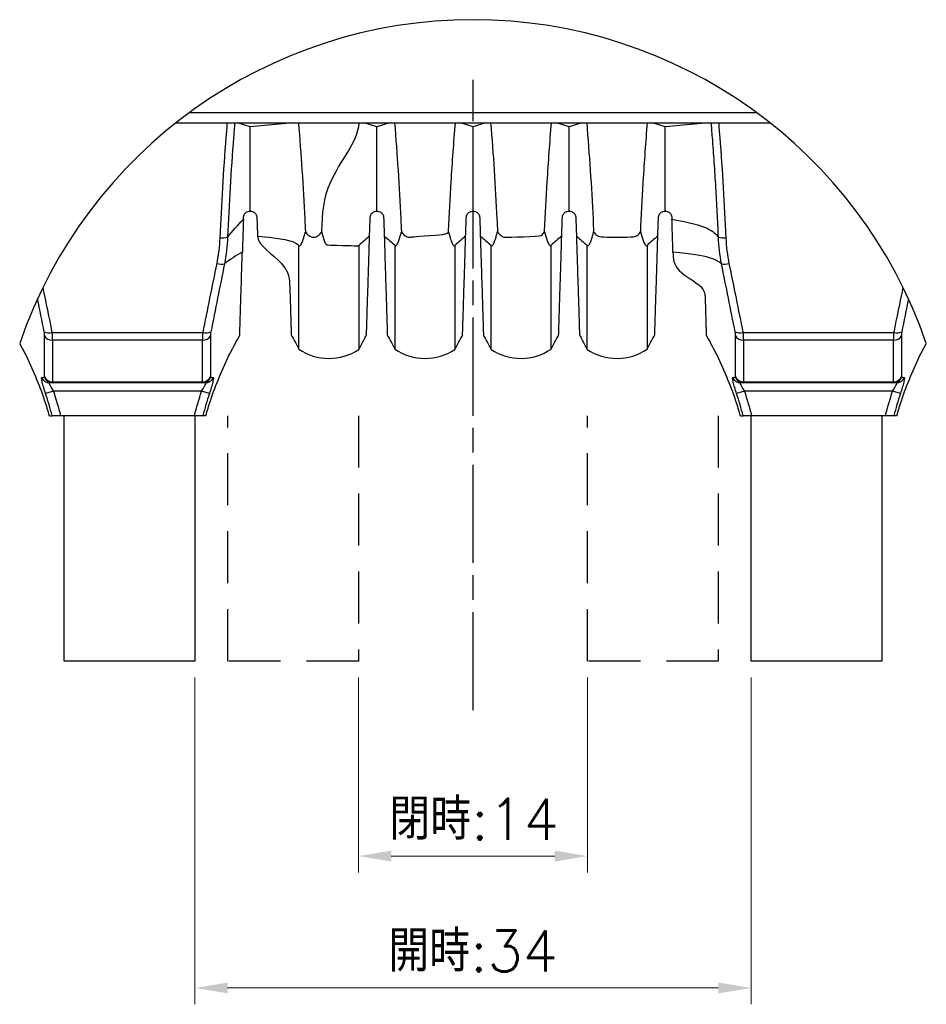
# Model space of a CAD drawing. Header units: millimetres. Extents: x 399 to 6076, y -1991 to 1602.
# Tile 169 of 256: x 3778 to 3833, y 331 to 391. Entities that reach past the tile are written whole.
import ezdxf

# ---------------------------------------------------------------- set-up
doc = ezdxf.new("R2010")
doc.units = ezdxf.units.MM
for name, pattern in [('AM_ISO08W050', [18, 12, -1.5, 3, -1.5]), ('AM_ISO08W050x2', [9, 6, -0.75, 1.5, -0.75]), ('HIDDEN', [9.525, 6.35, -3.175]), ('SLD-實線', [0])]:
    doc.linetypes.add(name, pattern=pattern)
for name, color, linetype, lineweight in [('AM_4', 3, 'Continuous', 25), ('AM_5', 3, 'Continuous', 25), ('AM_7', 4, 'AM_ISO08W050', 25)]:
    doc.layers.add(name, color=color, linetype=linetype, lineweight=lineweight)
doc.styles.add('尺寸標註', font='romans.shx', dxfattribs={"bigfont": 'CHINESET.SHX'})
doc.dimstyles.new('複本 CNS2-1$0', dxfattribs={"dimtxt": 2.5, "dimasz": 2, "dimexe": 1, "dimexo": 1, "dimgap": 1, "dimtad": 1, "dimtoh": 1, "dimdsep": 46, "dimtxsty": '尺寸標註', "dimcen": 0, "dimclrd": 2, "dimclre": 2, "dimclrt": 3, "dimadec": 0, "dimazin": 2, "dimtp": 0.1, "dimtm": 0.1, "dimtfac": 0.71, "dimtmove": 0, "dimatfit": 0, "dimfxl": 0, "dimlwd": 13, "dimlwe": 13, "dimarcsym": 0})

# ---------------------------------------------------------------- blocks, each defined once
blk = doc.blocks.new('*D235')
at = {"layer": 'AM_5', "color": 2, "lineweight": 13}
for p, q in [((3788.518, 350.904), (3788.518, 330.94)), ((3822.522, 350.904), (3822.522, 330.94)), ((3790.518, 331.94), (3820.522, 331.94))]:
    blk.add_line(p, q, dxfattribs=at)
at = {"layer": 'AM_5', "color": 2}
for points in [[(3790.518, 332.273), (3790.518, 331.607), (3788.518, 331.94)], [(3820.522, 332.273), (3820.522, 331.607), (3822.522, 331.94)]]:
    blk.add_solid(points, dxfattribs=at)
at = {"layer": 'Defpoints', "color": 0}
for p in [(3788.518, 351.904), (3822.522, 351.904), (3822.522, 331.94)]:
    blk.add_point(p, dxfattribs=at)
at = {"layer": 'AM_5', "color": 3, "insert": (3805.52, 334.19), "char_height": 2.5, "attachment_point": 5, "style": '尺寸標註'}
blk.add_mtext('開時:34', dxfattribs=at)
blk = doc.blocks.new('*D236')
at = {"layer": 'AM_5', "color": 2, "lineweight": 13}
for p, q in [((3798.522, 350.904), (3798.522, 338.996)), ((3812.522, 350.904), (3812.522, 338.996)), ((3800.522, 339.996), (3810.522, 339.996))]:
    blk.add_line(p, q, dxfattribs=at)
at = {"layer": 'AM_5', "color": 2}
for points in [[(3800.522, 340.329), (3800.522, 339.662), (3798.522, 339.996)], [(3810.522, 340.329), (3810.522, 339.662), (3812.522, 339.996)]]:
    blk.add_solid(points, dxfattribs=at)
at = {"layer": 'Defpoints', "color": 0}
for p in [(3798.522, 351.904), (3812.522, 351.904), (3812.522, 339.996)]:
    blk.add_point(p, dxfattribs=at)
at = {"layer": 'AM_5', "color": 3, "insert": (3805.584, 342.246), "char_height": 2.5, "attachment_point": 5, "style": '尺寸標註'}
blk.add_mtext('閉時:14', dxfattribs=at)

msp = doc.modelspace()

# ---------------------------------------------------------------- linework, layer by layer
at = {"color": 7, "linetype": 'SLD-實線', "lineweight": 25}
msp.add_line((3822.882, 385.404), (3788.162, 385.404), dxfattribs=at)
at = {"color": 7, "linetype": 'Continuous', "lineweight": 25}
for p, q in [((3787.374, 384.804), (3823.67, 384.804)), ((3791.897, 384.548), (3791.115, 384.804)), ((3794.543, 384.804), (3791.897, 384.548)), ((3799.647, 384.548), (3798.876, 384.804)), ((3800.418, 384.804), (3799.647, 384.548)), ((3805.522, 384.548), (3804.751, 384.804)), ((3806.293, 384.804), (3805.522, 384.548)), ((3811.397, 384.548), (3810.626, 384.804)), ((3812.168, 384.804), (3811.397, 384.548)), ((3817.272, 384.548), (3816.501, 384.804)), ((3819.928, 384.804), (3817.272, 384.548)), ((3779.773, 371.988), (3789.02, 371.988)), ((3822.023, 371.988), (3831.27, 371.988)), ((3788.992, 371.517), (3779.801, 371.517)), ((3831.242, 371.517), (3822.051, 371.517)), ((3789.005, 368.904), (3779.788, 368.904)), ((3779.801, 368.981), (3788.992, 368.981)), ((3831.255, 368.904), (3822.038, 368.904)), ((3822.051, 368.981), (3831.242, 368.981)), ((3779.866, 368.404), (3779.391, 368.251)), ((3788.928, 368.404), (3779.866, 368.404)), ((3789.402, 368.251), (3788.928, 368.404)), ((3822.116, 368.404), (3821.641, 368.251)), ((3831.178, 368.404), (3822.116, 368.404)), ((3831.652, 368.251), (3831.178, 368.404)), ((3788.491, 366.904), (3780.302, 366.904)), ((3780.518, 351.904), (3780.518, 366.904)), ((3788.518, 366.904), (3788.518, 351.904)), ((3822.522, 351.904), (3822.522, 366.904)), ((3830.741, 366.904), (3822.552, 366.904)), ((3830.522, 366.904), (3830.522, 351.904)), ((3788.518, 351.904), (3780.518, 351.904)), ((3830.522, 351.904), (3822.522, 351.904))]:
    msp.add_line(p, q, dxfattribs=at)
for centre, radius, start, end in [((3790.174, 379.088), 1.322, 265.1294, 284.8666), ((3820.869, 379.088), 1.322, 255.1334, 274.8706), ((3790.125, 377.179), 1.016, 255.49608, 281.40576), ((3820.919, 377.179), 1.016, 258.59424, 284.50392), ((3779.58, 372.632), 0.673, 245.46707, 286.68404), ((3779.774, 372.021), 0.505, 207.91023, 273.07325), ((3789.019, 372.021), 0.505, 266.92675, 332.08977), ((3789.213, 372.632), 0.673, 253.31596, 294.53293), ((3821.83, 372.632), 0.673, 245.46707, 286.68404), ((3822.024, 372.021), 0.505, 207.91023, 273.07325), ((3831.269, 372.021), 0.505, 266.92675, 332.08977), ((3831.463, 372.632), 0.673, 253.31596, 294.53293), ((3796.715, 373.686), 3.285, 235.82666, 303.7857), ((3802.59, 373.686), 3.285, 235.82666, 303.7857), ((3808.453, 373.687), 3.286, 236.21264, 304.14989), ((3814.328, 373.687), 3.286, 236.2131, 304.14979), ((3779.63, 369.401), 0.497, 198.80731, 269.89079), ((3779.79, 369.4), 0.496, 197.26731, 269.85465), ((3779.79, 369.479), 0.498, 201.96124, 271.23563), ((3789.003, 369.479), 0.498, 268.76437, 338.03876), ((3789.004, 369.4), 0.496, 270.14535, 342.73269), ((3789.164, 369.401), 0.497, 270.10921, 341.19269), ((3821.88, 369.401), 0.497, 198.80731, 269.89079), ((3822.04, 369.4), 0.496, 197.26731, 269.85465), ((3822.04, 369.479), 0.498, 201.96124, 271.23563), ((3831.253, 369.479), 0.498, 268.76437, 338.03876), ((3831.254, 369.4), 0.496, 270.14535, 342.73269), ((3831.414, 369.401), 0.497, 270.10921, 341.19269)]:
    msp.add_arc(centre, radius, start, end, dxfattribs=at)
for points, knots in [([(3790.062, 377.77), (3790.112, 378.789), (3790.211, 380.827), (3790.375, 383.183), (3790.485, 384.509), (3790.509, 384.804)], [0, 0, 0, 0, 0.4375651, 0.8751234, 1, 1, 1, 1]), ([(3790.953, 384.804), (3790.929, 384.505), (3790.821, 383.183), (3790.66, 380.841), (3790.562, 378.82), (3790.513, 377.81)], [0, 0, 0, 0, 0.127346, 0.563647, 1, 1, 1, 1]), ([(3794.851, 384.804), (3794.926, 383.836), (3795.078, 381.867), (3795.202, 379.645), (3795.259, 378.394), (3795.272, 378.13)], [0, 0, 0, 0, 0.432746, 0.880408, 1, 1, 1, 1]), ([(3796.272, 378.13), (3796.273, 378.161), (3796.319, 379.178), (3796.432, 381.395), (3798.476, 383.6), (3798.567, 384.804)], [0, 0, 0, 0, 0.0139659, 0.4616588, 1, 1, 1, 1]), ([(3800.726, 384.804), (3800.801, 383.836), (3800.953, 381.867), (3801.077, 379.645), (3801.134, 378.394), (3801.147, 378.13)], [0, 0, 0, 0, 0.432746, 0.880408, 1, 1, 1, 1]), ([(3804.022, 378.13), (3804.023, 378.161), (3804.069, 379.178), (3804.182, 381.395), (3804.351, 383.6), (3804.442, 384.804)], [0, 0, 0, 0, 0.0139659, 0.4616588, 1, 1, 1, 1]), ([(3806.601, 384.804), (3806.676, 383.836), (3806.828, 381.867), (3806.952, 379.645), (3807.009, 378.394), (3807.022, 378.13)], [0, 0, 0, 0, 0.4327459, 0.880408, 1, 1, 1, 1]), ([(3809.897, 378.13), (3809.898, 378.161), (3809.944, 379.178), (3810.057, 381.395), (3810.226, 383.6), (3810.317, 384.804)], [0, 0, 0, 0, 0.013966, 0.461659, 1, 1, 1, 1]), ([(3812.476, 384.804), (3812.551, 383.836), (3812.703, 381.867), (3812.827, 379.645), (3812.884, 378.394), (3812.897, 378.13)], [0, 0, 0, 0, 0.432746, 0.880408, 1, 1, 1, 1]), ([(3815.772, 378.13), (3815.773, 378.161), (3815.797, 378.685), (3815.847, 379.705), (3815.939, 381.313), (3816.05, 383.013), (3816.145, 384.218), (3816.192, 384.804)], [0, 0, 0, 0, 0.013963, 0.237689, 0.461631, 0.738061, 1, 1, 1, 1]), ([(3820.53, 377.81), (3820.507, 378.314), (3820.46, 379.322), (3820.375, 380.845), (3820.277, 382.374), (3820.191, 383.554), (3820.127, 384.364), (3820.102, 384.663), (3820.09, 384.804)], [0, 0, 0, 0, 0.218069, 0.436358, 0.6544, 0.872665, 0.940003, 1, 1, 1, 1]), ([(3820.534, 384.804), (3820.559, 384.509), (3820.669, 383.183), (3820.832, 380.827), (3820.932, 378.789), (3820.982, 377.77)], [0, 0, 0, 0, 0.1248766, 0.5624349, 1, 1, 1, 1]), ([(3791.484, 379.004), (3791.485, 379.042), (3791.492, 379.081), (3791.515, 379.152), (3791.53, 379.183), (3791.58, 379.264), (3791.619, 379.301), (3791.737, 379.384), (3791.818, 379.404), (3791.897, 379.404)], [0, 0, 0, 0, 0.125, 0.125, 0.25, 0.25, 0.5, 0.5, 1, 1, 1, 1]), ([(3791.897, 379.404), (3791.976, 379.404), (3792.056, 379.384), (3792.174, 379.301), (3792.213, 379.264), (3792.263, 379.183), (3792.279, 379.152), (3792.301, 379.081), (3792.308, 379.042), (3792.309, 379.004)], [0, 0, 0, 0, 0.5, 0.5, 0.75, 0.75, 0.875, 0.875, 1, 1, 1, 1]), ([(3799.234, 379.004), (3799.235, 379.042), (3799.242, 379.081), (3799.265, 379.152), (3799.28, 379.183), (3799.33, 379.264), (3799.369, 379.301), (3799.487, 379.384), (3799.568, 379.404), (3799.647, 379.404)], [0, 0, 0, 0, 0.125, 0.125, 0.25, 0.25, 0.5, 0.5, 1, 1, 1, 1]), ([(3799.647, 379.404), (3799.726, 379.404), (3799.806, 379.384), (3799.924, 379.301), (3799.963, 379.264), (3800.013, 379.183), (3800.029, 379.152), (3800.051, 379.081), (3800.058, 379.042), (3800.059, 379.004)], [0, 0, 0, 0, 0.5, 0.5, 0.75, 0.75, 0.875, 0.875, 1, 1, 1, 1]), ([(3805.109, 379.004), (3805.11, 379.042), (3805.117, 379.081), (3805.14, 379.152), (3805.155, 379.183), (3805.205, 379.264), (3805.244, 379.301), (3805.362, 379.384), (3805.443, 379.404), (3805.522, 379.404)], [0, 0, 0, 0, 0.125, 0.125, 0.25, 0.25, 0.5, 0.5, 1, 1, 1, 1]), ([(3805.522, 379.404), (3805.601, 379.404), (3805.681, 379.384), (3805.799, 379.301), (3805.838, 379.264), (3805.888, 379.183), (3805.904, 379.152), (3805.926, 379.081), (3805.933, 379.042), (3805.934, 379.004)], [0, 0, 0, 0, 0.5, 0.5, 0.75, 0.75, 0.875, 0.875, 1, 1, 1, 1]), ([(3810.984, 379.004), (3810.985, 379.042), (3810.992, 379.081), (3811.015, 379.152), (3811.03, 379.183), (3811.08, 379.264), (3811.119, 379.301), (3811.237, 379.384), (3811.318, 379.404), (3811.397, 379.404)], [0, 0, 0, 0, 0.125, 0.125, 0.25, 0.25, 0.5, 0.5, 1, 1, 1, 1]), ([(3811.397, 379.404), (3811.476, 379.404), (3811.556, 379.384), (3811.674, 379.301), (3811.713, 379.264), (3811.763, 379.183), (3811.779, 379.152), (3811.801, 379.081), (3811.808, 379.042), (3811.809, 379.004)], [0, 0, 0, 0, 0.5, 0.5, 0.75, 0.75, 0.875, 0.875, 1, 1, 1, 1]), ([(3816.859, 379.004), (3816.86, 379.042), (3816.867, 379.081), (3816.89, 379.152), (3816.905, 379.183), (3816.955, 379.264), (3816.994, 379.301), (3817.112, 379.384), (3817.193, 379.404), (3817.272, 379.404)], [0, 0, 0, 0, 0.125, 0.125, 0.25, 0.25, 0.5, 0.5, 1, 1, 1, 1]), ([(3817.272, 379.404), (3817.351, 379.404), (3817.431, 379.384), (3817.549, 379.301), (3817.588, 379.264), (3817.638, 379.183), (3817.654, 379.152), (3817.676, 379.081), (3817.683, 379.042), (3817.684, 379.004)], [0, 0, 0, 0, 0.5, 0.5, 0.75, 0.75, 0.875, 0.875, 1, 1, 1, 1]), ([(3791.481, 378.901), (3791.469, 378.532), (3791.458, 378.172), (3791.437, 377.503), (3791.427, 377.19), (3791.418, 376.9)], [0, 0, 0, 0, 0.5, 0.5, 1, 1, 1, 1]), ([(3817.75, 376.9), (3817.741, 377.19), (3817.731, 377.503), (3817.71, 378.173), (3817.699, 378.532), (3817.687, 378.901)], [0, 0, 0, 0, 0.5, 0.5, 1, 1, 1, 1]), ([(3792.345, 377.871), (3792.363, 377.307), (3794.273, 376.167), (3794.312, 374.948), (3794.339, 374.073), (3794.358, 373.466), (3794.375, 372.946), (3794.388, 372.522), (3794.398, 372.198), (3794.405, 371.973), (3794.409, 371.845), (3794.409, 371.842), (3794.409, 371.84)], [0, 0, 0, 0, 0.156536, 0.316684, 0.40393, 0.491174, 0.580982, 0.670791, 0.757684, 0.844577, 0.933982, 1, 1, 1, 1]), ([(3794.88, 377.302), (3794.908, 377.276), (3794.936, 377.287), (3794.982, 377.326), (3795.001, 377.355), (3795.057, 377.452), (3795.088, 377.531), (3795.174, 377.773), (3795.224, 377.95), (3795.272, 378.13)], [0, 0, 0, 0, 0.125, 0.125, 0.25, 0.25, 0.5, 0.5, 1, 1, 1, 1]), ([(3795.272, 378.13), (3795.332, 378.046), (3795.401, 377.969), (3795.567, 377.847), (3795.668, 377.804), (3795.876, 377.805), (3795.977, 377.847), (3796.143, 377.969), (3796.212, 378.047), (3796.272, 378.13)], [0, 0, 0, 0, 0.25, 0.25, 0.5, 0.5, 0.75, 0.75, 1, 1, 1, 1]), ([(3796.272, 378.13), (3796.319, 377.949), (3796.369, 377.773), (3796.456, 377.529), (3796.487, 377.45), (3796.542, 377.354), (3796.562, 377.326), (3798.483, 377.287), (3798.51, 377.276), (3798.538, 377.302)], [0, 0, 0, 0, 0.5, 0.5, 0.75, 0.75, 0.875, 0.875, 1, 1, 1, 1]), ([(3799.009, 371.84), (3799.009, 371.837), (3799.008, 371.823), (3799.011, 371.899), (3799.016, 372.069), (3799.025, 372.349), (3799.037, 372.724), (3799.051, 373.192), (3799.069, 373.751), (3799.09, 374.405), (3799.117, 375.274), (3799.152, 376.4), (3799.183, 377.378), (3799.198, 377.871)], [0, 0, 0, 0, 0.023382, 0.110239, 0.197099, 0.286468, 0.375836, 0.462948, 0.550058, 0.639721, 0.729384, 0.863566, 1, 1, 1, 1]), ([(3800.095, 377.871), (3800.113, 377.307), (3800.148, 376.167), (3800.187, 374.948), (3800.214, 374.073), (3800.233, 373.466), (3800.25, 372.946), (3800.263, 372.522), (3800.273, 372.198), (3800.28, 371.973), (3800.284, 371.845), (3800.284, 371.842), (3800.284, 371.84)], [0, 0, 0, 0, 0.156536, 0.316684, 0.40393, 0.491174, 0.580982, 0.670791, 0.757684, 0.844577, 0.933982, 1, 1, 1, 1]), ([(3800.755, 377.302), (3800.783, 377.276), (3800.811, 377.287), (3800.857, 377.326), (3800.876, 377.355), (3800.932, 377.452), (3800.963, 377.531), (3801.049, 377.773), (3801.099, 377.95), (3801.147, 378.13)], [0, 0, 0, 0, 0.125, 0.125, 0.25, 0.25, 0.5, 0.5, 1, 1, 1, 1]), ([(3801.147, 378.13), (3801.207, 378.046), (3801.276, 377.969), (3801.442, 377.847), (3801.543, 377.804), (3801.751, 377.805), (3801.852, 377.847), (3803.893, 377.969), (3803.962, 378.047), (3804.022, 378.13)], [0, 0, 0, 0, 0.25, 0.25, 0.5, 0.5, 0.75, 0.75, 1, 1, 1, 1]), ([(3804.022, 378.13), (3804.069, 377.949), (3804.119, 377.773), (3804.206, 377.529), (3804.237, 377.45), (3804.292, 377.354), (3804.312, 377.326), (3804.358, 377.287), (3804.385, 377.276), (3804.413, 377.302)], [0, 0, 0, 0, 0.5, 0.5, 0.75, 0.75, 0.875, 0.875, 1, 1, 1, 1]), ([(3804.884, 371.84), (3804.884, 371.837), (3804.883, 371.823), (3804.886, 371.899), (3804.891, 372.069), (3804.9, 372.349), (3804.912, 372.724), (3804.926, 373.192), (3804.944, 373.751), (3804.965, 374.405), (3804.992, 375.274), (3805.027, 376.4), (3805.058, 377.378), (3805.073, 377.871)], [0, 0, 0, 0, 0.023382, 0.110239, 0.197099, 0.286468, 0.375836, 0.462948, 0.550058, 0.639721, 0.729384, 0.863566, 1, 1, 1, 1]), ([(3805.97, 377.871), (3805.988, 377.307), (3806.023, 376.167), (3806.062, 374.948), (3806.089, 374.073), (3806.108, 373.466), (3806.125, 372.946), (3806.138, 372.522), (3806.148, 372.198), (3806.155, 371.973), (3806.159, 371.845), (3806.159, 371.842), (3806.159, 371.84)], [0, 0, 0, 0, 0.156536, 0.316684, 0.40393, 0.491174, 0.580982, 0.670791, 0.757684, 0.844577, 0.933982, 1, 1, 1, 1]), ([(3806.63, 377.302), (3806.658, 377.276), (3806.686, 377.287), (3806.732, 377.326), (3806.751, 377.355), (3806.807, 377.452), (3806.838, 377.531), (3806.924, 377.773), (3806.974, 377.95), (3807.022, 378.13)], [0, 0, 0, 0, 0.125, 0.125, 0.25, 0.25, 0.5, 0.5, 1, 1, 1, 1]), ([(3807.022, 378.13), (3807.082, 378.046), (3807.151, 377.969), (3807.317, 377.847), (3807.418, 377.804), (3807.626, 377.805), (3809.602, 377.847), (3809.768, 377.969), (3809.837, 378.047), (3809.897, 378.13)], [0, 0, 0, 0, 0.25, 0.25, 0.5, 0.5, 0.75, 0.75, 1, 1, 1, 1]), ([(3809.897, 378.13), (3809.944, 377.949), (3809.994, 377.773), (3810.081, 377.529), (3810.112, 377.45), (3810.167, 377.354), (3810.187, 377.326), (3810.233, 377.287), (3810.26, 377.276), (3810.288, 377.302)], [0, 0, 0, 0, 0.5, 0.5, 0.75, 0.75, 0.875, 0.875, 1, 1, 1, 1]), ([(3810.759, 371.84), (3810.759, 371.837), (3810.758, 371.823), (3810.761, 371.899), (3810.766, 372.069), (3810.775, 372.349), (3810.787, 372.724), (3810.801, 373.192), (3810.819, 373.751), (3810.84, 374.405), (3810.867, 375.274), (3810.902, 376.4), (3810.933, 377.378), (3810.948, 377.871)], [0, 0, 0, 0, 0.023382, 0.110239, 0.197099, 0.286468, 0.375836, 0.462948, 0.550058, 0.639721, 0.729384, 0.863566, 1, 1, 1, 1]), ([(3811.845, 377.871), (3811.863, 377.307), (3811.898, 376.167), (3811.937, 374.949), (3811.964, 374.074), (3811.983, 373.468), (3812, 372.946), (3812.013, 372.523), (3812.023, 372.198), (3812.03, 371.973), (3812.034, 371.845), (3812.034, 371.842), (3812.034, 371.84)], [0, 0, 0, 0, 0.156536, 0.316683, 0.403626, 0.491173, 0.580649, 0.670791, 0.757388, 0.844577, 0.933649, 1, 1, 1, 1]), ([(3812.505, 377.302), (3812.533, 377.276), (3812.561, 377.287), (3812.607, 377.326), (3812.626, 377.355), (3812.682, 377.452), (3812.713, 377.531), (3812.799, 377.773), (3812.849, 377.95), (3812.897, 378.13)], [0, 0, 0, 0, 0.125, 0.125, 0.25, 0.25, 0.5, 0.5, 1, 1, 1, 1]), ([(3812.897, 378.13), (3812.957, 378.046), (3813.026, 377.969), (3813.192, 377.847), (3813.293, 377.804), (3815.376, 377.805), (3815.477, 377.847), (3815.643, 377.969), (3815.712, 378.047), (3815.772, 378.13)], [0, 0, 0, 0, 0.25, 0.25, 0.5, 0.5, 0.75, 0.75, 1, 1, 1, 1]), ([(3815.772, 378.13), (3815.819, 377.949), (3815.869, 377.773), (3815.956, 377.529), (3815.987, 377.45), (3816.042, 377.354), (3816.062, 377.326), (3816.108, 377.287), (3816.135, 377.276), (3816.163, 377.302)], [0, 0, 0, 0, 0.5, 0.5, 0.75, 0.75, 0.875, 0.875, 1, 1, 1, 1]), ([(3816.634, 371.84), (3816.634, 371.837), (3816.633, 371.823), (3816.636, 371.899), (3816.641, 372.069), (3816.65, 372.349), (3816.662, 372.724), (3816.676, 373.192), (3816.694, 373.751), (3816.715, 374.405), (3816.742, 375.274), (3816.777, 376.4), (3816.808, 377.378), (3816.823, 377.871)], [0, 0, 0, 0, 0.023382, 0.110239, 0.197099, 0.286468, 0.375836, 0.462948, 0.550058, 0.639721, 0.729384, 0.863566, 1, 1, 1, 1]), ([(3794.88, 370.973), (3794.88, 370.968), (3794.88, 370.949), (3794.88, 371.126), (3794.88, 371.496), (3794.88, 372.078), (3794.88, 372.841), (3794.88, 373.762), (3794.88, 374.823), (3794.88, 375.988), (3794.88, 376.864), (3794.88, 377.302)], [0, 0, 0, 0, 0.046243, 0.16851, 0.290397, 0.412249, 0.534489, 0.656337, 0.770784, 0.885553, 1, 1, 1, 1]), ([(3798.538, 377.302), (3798.538, 376.975), (3798.538, 376.322), (3798.538, 375.415), (3798.538, 374.569), (3798.538, 373.786), (3798.538, 373.082), (3798.538, 372.458), (3798.538, 371.934), (3798.538, 371.517), (3798.538, 371.211), (3798.538, 371.022), (3798.538, 370.939), (3798.538, 370.955), (3798.538, 370.958)], [0, 0, 0, 0, 0.084829, 0.169658, 0.256654, 0.34365, 0.433822, 0.523992, 0.616794, 0.709599, 0.799797, 0.889994, 0.982809, 1, 1, 1, 1]), ([(3800.755, 370.973), (3800.755, 370.968), (3800.755, 370.949), (3800.755, 371.126), (3800.755, 371.496), (3800.755, 372.078), (3800.755, 372.841), (3800.755, 373.762), (3800.755, 374.823), (3800.755, 375.988), (3800.755, 376.864), (3800.755, 377.302)], [0, 0, 0, 0, 0.046243, 0.16851, 0.290397, 0.412249, 0.534489, 0.656337, 0.770784, 0.885553, 1, 1, 1, 1]), ([(3804.413, 377.302), (3804.413, 376.975), (3804.413, 376.322), (3804.413, 375.415), (3804.413, 374.569), (3804.413, 373.786), (3804.413, 373.082), (3804.413, 372.458), (3804.413, 371.934), (3804.413, 371.517), (3804.413, 371.211), (3804.413, 371.022), (3804.413, 370.939), (3804.413, 370.955), (3804.413, 370.958)], [0, 0, 0, 0, 0.084829, 0.169658, 0.256654, 0.34365, 0.433822, 0.523992, 0.616794, 0.709599, 0.799797, 0.889994, 0.982809, 1, 1, 1, 1]), ([(3806.63, 370.959), (3806.63, 370.962), (3806.63, 370.968), (3806.63, 371.126), (3806.63, 371.41), (3806.63, 371.828), (3806.63, 372.36), (3806.63, 372.985), (3806.63, 373.692), (3806.63, 374.5), (3806.63, 375.383), (3806.63, 376.314), (3806.63, 376.972), (3806.63, 377.302)], [0, 0, 0, 0, 0.072156, 0.168594, 0.265035, 0.364687, 0.464337, 0.554344, 0.644353, 0.73699, 0.829628, 0.914549, 1, 1, 1, 1]), ([(3810.288, 377.302), (3810.288, 376.973), (3810.288, 376.315), (3810.288, 375.281), (3810.288, 374.223), (3810.288, 373.209), (3810.288, 372.347), (3810.288, 371.667), (3810.288, 371.2), (3810.288, 370.963), (3810.288, 370.971), (3810.288, 370.974)], [0, 0, 0, 0, 0.0852061, 0.1704123, 0.2920446, 0.4140643, 0.5356911, 0.6662483, 0.7972847, 0.9278444, 1, 1, 1, 1]), ([(3812.505, 370.959), (3812.505, 370.962), (3812.505, 370.97), (3812.505, 371.149), (3812.505, 371.417), (3812.505, 371.769), (3812.505, 372.279), (3812.505, 372.984), (3812.505, 373.69), (3812.505, 374.499), (3812.505, 375.381), (3812.505, 376.314), (3812.505, 376.972), (3812.505, 377.302)], [0, 0, 0, 0, 0.072159, 0.200342, 0.265027, 0.328576, 0.464311, 0.554008, 0.644336, 0.736637, 0.82962, 0.914545, 1, 1, 1, 1]), ([(3816.163, 377.302), (3816.163, 376.973), (3816.163, 376.315), (3816.163, 375.281), (3816.163, 374.223), (3816.163, 373.209), (3816.163, 372.347), (3816.163, 371.667), (3816.163, 371.2), (3816.163, 370.963), (3816.163, 370.971), (3816.163, 370.974)], [0, 0, 0, 0, 0.085206, 0.170412, 0.292045, 0.414064, 0.535691, 0.666248, 0.797285, 0.927844, 1, 1, 1, 1]), ([(3791.259, 371.84), (3791.259, 371.837), (3791.258, 371.823), (3791.261, 371.899), (3791.266, 372.069), (3791.275, 372.349), (3791.287, 372.724), (3791.301, 373.192), (3791.319, 373.751), (3791.34, 374.405), (3791.363, 375.152), (3791.389, 375.977), (3791.408, 376.591), (3791.418, 376.9)], [0, 0, 0, 0, 0.025689, 0.1211326, 0.2165787, 0.3147817, 0.4129844, 0.5087074, 0.6044289, 0.7029555, 0.8014826, 0.9003733, 1, 1, 1, 1]), ([(3817.75, 376.9), (3817.762, 376.518), (3817.786, 375.752), (3819.69, 374.828), (3819.714, 374.073), (3819.733, 373.466), (3819.75, 372.946), (3819.763, 372.522), (3819.773, 372.198), (3819.78, 371.973), (3819.784, 371.845), (3819.784, 371.842), (3819.784, 371.84)], [0, 0, 0, 0, 0.123861, 0.249178, 0.345042, 0.440905, 0.539584, 0.638266, 0.733743, 0.829219, 0.927456, 1, 1, 1, 1]), ([(3789.184, 366.9), (3789.274, 367.207), (3789.515, 368.023), (3790.018, 369.31), (3790.618, 370.654), (3791.073, 371.475), (3791.271, 371.834)], [0, 0, 0, 0, 0.178486, 0.475384, 0.771175, 1, 1, 1, 1]), ([(3794.403, 371.837), (3794.455, 371.745), (3794.623, 371.45), (3794.777, 371.149), (3794.884, 370.941)], [0, 0, 0, 0, 0.310887, 1, 1, 1, 1]), ([(3798.535, 370.941), (3798.641, 371.149), (3798.796, 371.45), (3798.963, 371.745), (3799.015, 371.837)], [0, 0, 0, 0, 0.689113, 1, 1, 1, 1]), ([(3800.278, 371.837), (3800.33, 371.745), (3800.498, 371.45), (3800.652, 371.149), (3800.759, 370.941)], [0, 0, 0, 0, 0.310887, 1, 1, 1, 1]), ([(3804.41, 370.941), (3804.516, 371.149), (3804.671, 371.45), (3804.838, 371.745), (3804.89, 371.837)], [0, 0, 0, 0, 0.689113, 1, 1, 1, 1]), ([(3806.153, 371.837), (3806.205, 371.745), (3806.373, 371.45), (3806.527, 371.149), (3806.634, 370.941)], [0, 0, 0, 0, 0.310887, 1, 1, 1, 1]), ([(3810.285, 370.941), (3810.391, 371.149), (3810.546, 371.45), (3810.713, 371.745), (3810.765, 371.837)], [0, 0, 0, 0, 0.689113, 1, 1, 1, 1]), ([(3812.028, 371.837), (3812.08, 371.745), (3812.248, 371.45), (3812.402, 371.149), (3812.509, 370.941)], [0, 0, 0, 0, 0.310903, 1, 1, 1, 1]), ([(3816.16, 370.941), (3816.266, 371.149), (3816.421, 371.45), (3816.588, 371.745), (3816.64, 371.837)], [0, 0, 0, 0, 0.689113, 1, 1, 1, 1]), ([(3819.772, 371.834), (3819.971, 371.475), (3820.425, 370.654), (3821.025, 369.31), (3821.528, 368.023), (3821.769, 367.207), (3821.859, 366.9)], [0, 0, 0, 0, 0.228825, 0.524616, 0.821514, 1, 1, 1, 1]), ([(3777.804, 371.321), (3777.906, 371.133), (3778.255, 370.475), (3778.775, 369.31), (3779.278, 368.023), (3779.519, 367.207), (3779.609, 366.9)], [0.1089199, 0.1089199, 0.1089199, 0.1089199, 0.2288278, 0.5246177, 0.8215151, 1, 1, 1, 1]), ([(3831.434, 366.9), (3831.524, 367.207), (3831.765, 368.023), (3832.268, 369.31), (3832.788, 370.475), (3833.137, 371.133), (3833.239, 371.321)], [0, 0, 0, 0, 0.1784856, 0.4753844, 0.7711754, 0.8910838, 0.8910838, 0.8910838, 0.8910838]), ([(3779.391, 368.251), (3779.35, 368.379), (3779.31, 368.504), (3779.239, 368.741), (3779.209, 368.85), (3779.163, 369.035), (3779.148, 369.11), (3779.139, 369.212), (3779.144, 369.24), (3779.159, 369.241)], [0, 0, 0, 0, 0.25, 0.25, 0.5, 0.5, 0.75, 0.75, 1, 1, 1, 1]), ([(3779.159, 369.241), (3779.196, 369.244), (3779.235, 369.247), (3779.276, 369.25), (3779.289, 369.251), (3779.302, 369.252), (3779.316, 369.253)], [0, 0, 0, 0, 0.001000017, 0.001000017, 0.001000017, 0.001321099, 0.001321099, 0.001321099, 0.001321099]), ([(3779.629, 368.904), (3779.613, 368.904), (3779.607, 368.889), (3779.62, 368.831), (3779.638, 368.79), (3779.713, 368.643), (3779.789, 368.523), (3779.866, 368.404)], [0, 0, 0, 0, 0.25, 0.25, 0.5, 0.5, 1, 1, 1, 1]), ([(3788.928, 368.404), (3789.005, 368.523), (3789.081, 368.645), (3789.155, 368.79), (3789.173, 368.832), (3789.186, 368.889), (3789.181, 368.904), (3789.165, 368.904)], [0, 0, 0, 0, 0.5, 0.5, 0.75, 0.75, 1, 1, 1, 1]), ([(3789.634, 369.241), (3789.649, 369.24), (3789.655, 369.212), (3789.645, 369.11), (3789.63, 369.035), (3789.585, 368.851), (3789.554, 368.741), (3789.483, 368.505), (3789.443, 368.379), (3789.402, 368.251)], [0, 0, 0, 0, 0.25, 0.25, 0.5, 0.5, 0.75, 0.75, 1, 1, 1, 1]), ([(3789.478, 369.253), (3789.519, 369.25), (3789.56, 369.246), (3789.598, 369.243), (3789.61, 369.243), (3789.622, 369.242), (3789.634, 369.241)], [0, 0, 0, 0, 0.001000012, 0.001000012, 0.001000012, 0.0013211, 0.0013211, 0.0013211, 0.0013211]), ([(3821.641, 368.251), (3821.6, 368.379), (3821.56, 368.504), (3821.489, 368.741), (3821.459, 368.85), (3821.413, 369.035), (3821.398, 369.11), (3821.389, 369.212), (3821.394, 369.24), (3821.409, 369.241)], [0, 0, 0, 0, 0.25, 0.25, 0.5, 0.5, 0.75, 0.75, 1, 1, 1, 1]), ([(3821.409, 369.241), (3821.446, 369.244), (3821.485, 369.247), (3821.526, 369.25), (3821.539, 369.251), (3821.552, 369.252), (3821.566, 369.253)], [0, 0, 0, 0, 0.001000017, 0.001000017, 0.001000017, 0.001321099, 0.001321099, 0.001321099, 0.001321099]), ([(3821.879, 368.904), (3821.863, 368.904), (3821.857, 368.889), (3821.87, 368.831), (3821.888, 368.79), (3821.963, 368.643), (3822.039, 368.523), (3822.116, 368.404)], [0, 0, 0, 0, 0.25, 0.25, 0.5, 0.5, 1, 1, 1, 1]), ([(3831.178, 368.404), (3831.255, 368.523), (3831.331, 368.645), (3831.405, 368.79), (3831.423, 368.832), (3831.436, 368.889), (3831.431, 368.904), (3831.415, 368.904)], [0, 0, 0, 0, 0.5, 0.5, 0.75, 0.75, 1, 1, 1, 1]), ([(3831.884, 369.241), (3831.899, 369.24), (3831.905, 369.212), (3831.895, 369.11), (3831.88, 369.035), (3831.835, 368.851), (3831.804, 368.741), (3831.733, 368.505), (3831.693, 368.379), (3831.652, 368.251)], [0, 0, 0, 0, 0.25, 0.25, 0.5, 0.5, 0.75, 0.75, 1, 1, 1, 1]), ([(3831.728, 369.253), (3831.769, 369.25), (3831.81, 369.246), (3831.848, 369.243), (3831.86, 369.243), (3831.872, 369.242), (3831.884, 369.241)], [0, 0, 0, 0, 0.001000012, 0.001000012, 0.001000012, 0.0013211, 0.0013211, 0.0013211, 0.0013211]), ([(3779.622, 366.904), (3779.63, 366.904), (3779.646, 366.904), (3779.74, 366.904), (3779.787, 366.904)], [0, 0, 0, 0, 0.498911, 1, 1, 1, 1]), ([(3780.302, 366.904), (3780.173, 366.904), (3780.047, 366.904), (3779.856, 366.904), (3779.795, 366.904), (3779.787, 366.904)], [0, 0, 0, 0, 0.5, 0.5, 1, 1, 1, 1]), ([(3789.007, 366.904), (3788.999, 366.904), (3788.937, 366.904), (3788.747, 366.904), (3788.62, 366.904), (3788.491, 366.904)], [0, 0, 0, 0, 0.5, 0.5, 1, 1, 1, 1]), ([(3789.172, 366.904), (3789.164, 366.904), (3789.147, 366.904), (3789.054, 366.904), (3789.007, 366.904)], [0, 0, 0, 0, 0.498911, 1, 1, 1, 1]), ([(3821.872, 366.904), (3821.88, 366.904), (3821.896, 366.904), (3821.99, 366.904), (3822.037, 366.904)], [0, 0, 0, 0, 0.4989115, 1, 1, 1, 1]), ([(3822.552, 366.904), (3822.423, 366.904), (3822.297, 366.904), (3822.106, 366.904), (3822.045, 366.904), (3822.037, 366.904)], [0, 0, 0, 0, 0.5, 0.5, 1, 1, 1, 1]), ([(3831.257, 366.904), (3831.249, 366.904), (3831.187, 366.904), (3830.997, 366.904), (3830.87, 366.904), (3830.741, 366.904)], [0, 0, 0, 0, 0.5, 0.5, 1, 1, 1, 1]), ([(3831.422, 366.904), (3831.414, 366.904), (3831.397, 366.904), (3831.304, 366.904), (3831.257, 366.904)], [0, 0, 0, 0, 0.498911, 1, 1, 1, 1])]:
    msp.add_open_spline(points, degree=3, knots=knots, dxfattribs=at)
for points in [[(3791.897, 379.404), (3791.897, 381.105), (3791.897, 382.821), (3791.897, 384.548)], [(3799.647, 379.404), (3799.647, 381.105), (3799.647, 382.821), (3799.647, 384.548)], [(3805.522, 379.404), (3805.522, 381.105), (3805.522, 382.821), (3805.522, 384.548)], [(3811.397, 379.404), (3811.397, 381.105), (3811.397, 382.821), (3811.397, 384.548)], [(3817.272, 379.404), (3817.272, 381.105), (3817.272, 382.821), (3817.272, 384.548)], [(3791.481, 378.901), (3791.482, 378.936), (3791.483, 378.97), (3791.484, 379.004)], [(3792.309, 379.004), (3792.321, 378.626), (3792.333, 378.248), (3792.345, 377.871)], [(3799.198, 377.871), (3799.21, 378.248), (3799.222, 378.626), (3799.234, 379.004)], [(3800.059, 379.004), (3800.071, 378.626), (3800.083, 378.248), (3800.095, 377.871)], [(3805.073, 377.871), (3805.085, 378.248), (3805.097, 378.626), (3805.109, 379.004)], [(3805.934, 379.004), (3805.946, 378.626), (3805.958, 378.248), (3805.97, 377.871)], [(3810.948, 377.871), (3810.96, 378.248), (3810.972, 378.626), (3810.984, 379.004)], [(3811.809, 379.004), (3811.821, 378.626), (3811.833, 378.248), (3811.845, 377.871)], [(3816.823, 377.871), (3816.835, 378.248), (3816.847, 378.626), (3816.859, 379.004)], [(3817.684, 379.004), (3817.685, 378.97), (3817.686, 378.936), (3817.687, 378.901)], [(3790.513, 377.81), (3790.811, 378.171), (3791.134, 378.535), (3791.481, 378.901)], [(3817.687, 378.901), (3819.909, 378.535), (3820.233, 378.171), (3820.53, 377.81)], [(3790.513, 377.81), (3790.493, 377.261), (3790.43, 376.718), (3790.326, 376.183)], [(3792.345, 377.871), (3794.451, 377.683), (3794.671, 377.493), (3794.88, 377.302)], [(3799.198, 377.871), (3798.967, 377.683), (3798.747, 377.493), (3798.538, 377.302)], [(3800.095, 377.871), (3800.326, 377.683), (3800.546, 377.493), (3800.755, 377.302)], [(3805.073, 377.871), (3804.842, 377.683), (3804.622, 377.493), (3804.413, 377.302)], [(3805.97, 377.871), (3806.201, 377.683), (3806.421, 377.493), (3806.63, 377.302)], [(3810.948, 377.871), (3810.717, 377.683), (3810.497, 377.493), (3810.288, 377.302)], [(3811.845, 377.871), (3812.076, 377.683), (3812.296, 377.493), (3812.505, 377.302)], [(3816.823, 377.871), (3816.592, 377.683), (3816.372, 377.493), (3816.163, 377.302)], [(3820.718, 376.183), (3820.613, 376.718), (3820.55, 377.261), (3820.53, 377.81)], [(3789.87, 376.195), (3789.974, 376.714), (3790.038, 377.239), (3790.062, 377.77)], [(3820.982, 377.77), (3821.005, 377.239), (3821.069, 376.714), (3821.173, 376.195)], [(3791.418, 376.9), (3791.026, 376.683), (3790.659, 376.442), (3790.326, 376.183)], [(3820.718, 376.183), (3820.384, 376.442), (3820.017, 376.683), (3817.75, 376.9)], [(3789.02, 371.988), (3789.293, 373.374), (3789.586, 374.775), (3789.87, 376.195)], [(3790.326, 376.183), (3790.048, 374.776), (3789.76, 373.391), (3789.493, 372.02)], [(3821.551, 372.02), (3821.283, 373.391), (3820.995, 374.776), (3820.718, 376.183)], [(3821.173, 376.195), (3821.457, 374.775), (3821.751, 373.374), (3822.023, 371.988)], [(3779.22, 374.725), (3779.408, 373.806), (3779.595, 372.894), (3779.773, 371.988)], [(3831.27, 371.988), (3831.448, 372.894), (3831.635, 373.806), (3831.823, 374.725)], [(3779.301, 372.02), (3779.17, 372.691), (3779.034, 373.366), (3778.897, 374.045)], [(3832.147, 374.045), (3832.01, 373.366), (3831.874, 372.691), (3831.743, 372.02)], [(3779.328, 371.785), (3779.328, 371.846), (3779.319, 371.928), (3779.301, 372.02)], [(3779.328, 369.293), (3779.328, 369.935), (3779.328, 370.766), (3779.328, 371.785)], [(3779.773, 371.988), (3779.791, 371.802), (3779.801, 371.638), (3779.801, 371.517)], [(3788.992, 371.517), (3788.992, 371.638), (3789.002, 371.802), (3789.02, 371.988)], [(3789.493, 372.02), (3789.475, 371.928), (3789.465, 371.846), (3789.465, 371.785)], [(3789.465, 371.785), (3789.465, 370.766), (3789.465, 369.935), (3789.465, 369.293)], [(3821.578, 371.785), (3821.578, 371.846), (3821.569, 371.928), (3821.551, 372.02)], [(3821.578, 369.293), (3821.578, 369.935), (3821.578, 370.766), (3821.578, 371.785)], [(3822.023, 371.988), (3822.041, 371.802), (3822.051, 371.638), (3822.051, 371.517)], [(3831.242, 371.517), (3831.242, 371.638), (3831.252, 371.802), (3831.27, 371.988)], [(3831.743, 372.02), (3831.725, 371.928), (3831.715, 371.846), (3831.715, 371.785)], [(3831.715, 371.785), (3831.715, 370.766), (3831.715, 369.935), (3831.715, 369.293)], [(3779.801, 371.517), (3779.801, 370.48), (3779.801, 369.634), (3779.801, 368.981)], [(3788.992, 368.981), (3788.992, 369.634), (3788.992, 370.48), (3788.992, 371.517)], [(3822.051, 371.517), (3822.051, 370.48), (3822.051, 369.634), (3822.051, 368.981)], [(3831.242, 368.981), (3831.242, 369.634), (3831.242, 370.48), (3831.242, 371.517)], [(3779.316, 369.253), (3779.324, 369.254), (3779.328, 369.267), (3779.328, 369.293)], [(3779.788, 368.904), (3779.732, 368.904), (3779.679, 368.904), (3779.629, 368.904)], [(3779.801, 368.981), (3779.801, 368.93), (3779.797, 368.904), (3779.788, 368.904)], [(3789.005, 368.904), (3788.996, 368.904), (3788.992, 368.93), (3788.992, 368.981)], [(3789.165, 368.904), (3789.115, 368.904), (3789.061, 368.904), (3789.005, 368.904)], [(3789.465, 369.293), (3789.465, 369.267), (3789.469, 369.254), (3789.478, 369.253)], [(3821.566, 369.253), (3821.574, 369.254), (3821.578, 369.267), (3821.578, 369.293)], [(3822.038, 368.904), (3821.982, 368.904), (3821.929, 368.904), (3821.879, 368.904)], [(3822.051, 368.981), (3822.051, 368.93), (3822.047, 368.904), (3822.038, 368.904)], [(3831.255, 368.904), (3831.246, 368.904), (3831.242, 368.93), (3831.242, 368.981)], [(3831.415, 368.904), (3831.365, 368.904), (3831.311, 368.904), (3831.255, 368.904)], [(3831.715, 369.293), (3831.715, 369.267), (3831.719, 369.254), (3831.728, 369.253)], [(3779.787, 366.904), (3779.667, 367.356), (3779.535, 367.805), (3779.391, 368.251)], [(3779.866, 368.404), (3780.026, 367.908), (3780.171, 367.408), (3780.302, 366.904)], [(3788.491, 366.904), (3788.622, 367.408), (3788.768, 367.908), (3788.928, 368.404)], [(3789.402, 368.251), (3789.258, 367.805), (3789.127, 367.356), (3789.007, 366.904)], [(3822.037, 366.904), (3821.917, 367.356), (3821.785, 367.805), (3821.641, 368.251)], [(3822.116, 368.404), (3822.276, 367.908), (3822.421, 367.408), (3822.552, 366.904)], [(3830.741, 366.904), (3830.872, 367.408), (3831.018, 367.908), (3831.178, 368.404)], [(3831.652, 368.251), (3831.508, 367.805), (3831.377, 367.356), (3831.257, 366.904)]]:
    msp.add_open_spline(points, degree=3, dxfattribs=at)
at = {"layer": 'AM_4', "linetype": 'HIDDEN', "ltscale": 0.5}
for p, q in [((3790.522, 351.904), (3790.522, 366.904)), ((3798.522, 366.904), (3798.522, 351.904)), ((3812.522, 351.904), (3812.522, 366.904)), ((3820.522, 366.904), (3820.522, 351.904)), ((3798.522, 351.904), (3790.522, 351.904)), ((3820.522, 351.904), (3812.522, 351.904))]:
    msp.add_line(p, q, dxfattribs=at)
at = {"layer": 'AM_4', "color": 1, "linetype": 'Continuous'}
msp.add_arc((3805.522, 361.786), 29.312, 18.98439, 161.01561, dxfattribs=at)
at = {"layer": 'AM_7', "linetype": 'AM_ISO08W050x2'}
msp.add_line((3805.522, 348.904), (3805.522, 387.413), dxfattribs=at)

# ---------------------------------------------------------------- dimensions: what is measured, and where the dimension line sits
at = {"layer": 'AM_5'}
dim = msp.add_linear_dim(base=(3822.522, 331.94), p1=(3788.518, 351.904), p2=(3822.522, 351.904), text='開時:<>', dimstyle='複本 CNS2-1$0', dxfattribs=at)
dim.commit()
dim.dimension.update_dxf_attribs({"geometry": '*D235', "text_midpoint": (3805.52, 334.19)})
dim = msp.add_linear_dim(base=(3812.522, 339.996), p1=(3798.522, 351.904), p2=(3812.522, 351.904), text='閉時:<>', dimstyle='複本 CNS2-1$0', dxfattribs=at)
dim.commit()
dim.dimension.update_dxf_attribs({"geometry": '*D236', "text_midpoint": (3805.584, 339.996), "dimtype": 160})

doc.saveas('drawing.dxf')
